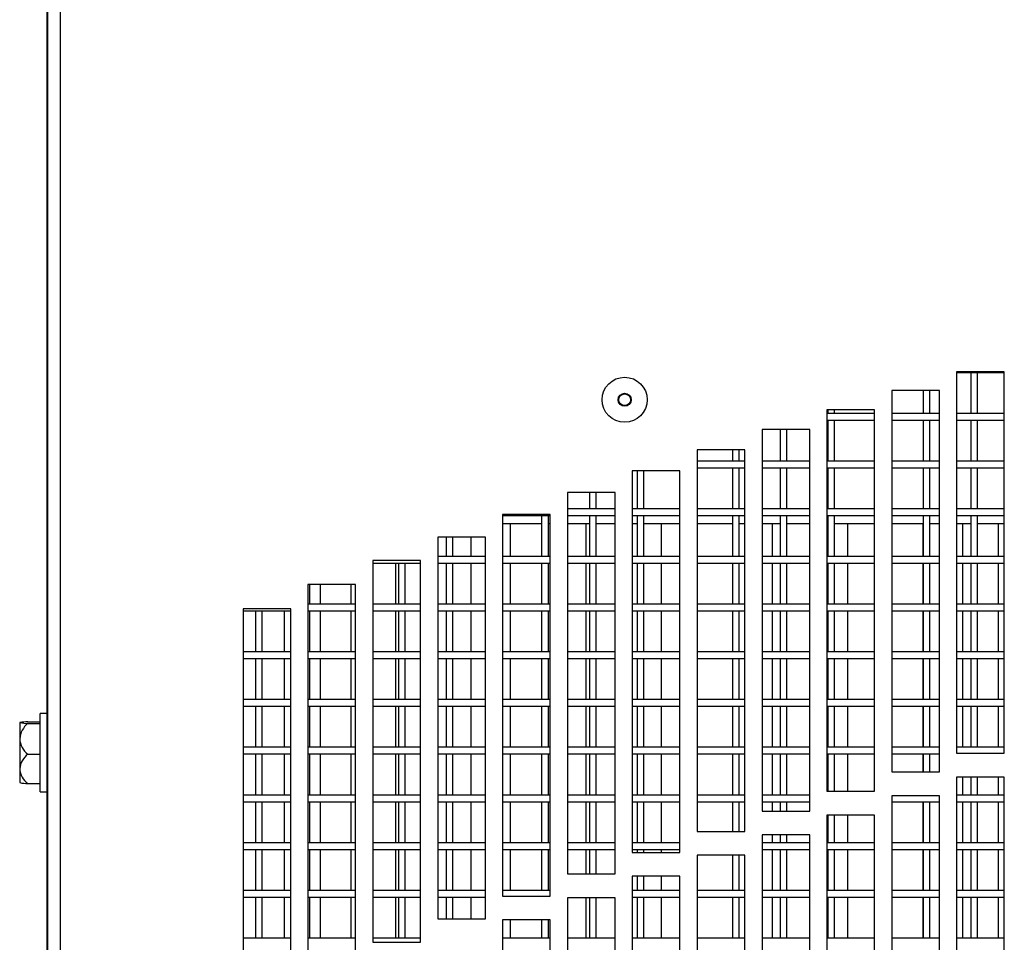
# Model space of a CAD drawing. Extents: x 21 to 164, y 8 to 115.
# Tile 15 of 53: x 21 to 26, y 51 to 56. Entities that reach past the tile are written whole.
import ezdxf

# ---------------------------------------------------------------- set-up
doc = ezdxf.new("R2010")
doc.units = 0
doc.layers.add('BODY', color=3, linetype='CONTINUOUS')

msp = doc.modelspace()

# ---------------------------------------------------------------- linework, layer by layer
at = {"layer": 'BODY', "linetype": 'CONTINUOUS'}
for p, q in [((20.9775, 65.6757), (20.9775, 13.7532)), ((21.0445, 65.6454), (21.0445, 13.7834)), ((20.9745, 64.8314), (20.9745, 14.6214)), ((25.7425, 53.9633), (25.7425, 51.9633)), ((25.9925, 53.9633), (25.7425, 53.9633)), ((25.7425, 53.9594), (25.9925, 53.9594)), ((25.8175, 53.9594), (25.8175, 53.7444)), ((25.8525, 53.7444), (25.8525, 53.9594)), ((25.9925, 51.9633), (25.9925, 53.9633)), ((25.6525, 53.8652), (25.4025, 53.8652)), ((25.4025, 53.8652), (25.4025, 51.8652)), ((25.5675, 53.8652), (25.5675, 53.7444)), ((25.6025, 53.7444), (25.6025, 53.8652)), ((25.6525, 51.8652), (25.6525, 53.8652)), ((25.3125, 53.7641), (25.0625, 53.7641)), ((25.0625, 53.7641), (25.0625, 51.7641)), ((25.3125, 53.7444), (25.0625, 53.7444)), ((25.0675, 53.7641), (25.0675, 53.7444)), ((25.1025, 53.7444), (25.1025, 53.7641)), ((25.3125, 51.7641), (25.3125, 53.7641)), ((25.6525, 53.7444), (25.4025, 53.7444)), ((25.9925, 53.7444), (25.7425, 53.7444)), ((25.0625, 53.7094), (25.3125, 53.7094)), ((25.0675, 53.7094), (25.0675, 53.4944)), ((25.1025, 53.4944), (25.1025, 53.7094)), ((25.4025, 53.7094), (25.6525, 53.7094)), ((25.5675, 53.7094), (25.5675, 53.4944)), ((25.6025, 53.4944), (25.6025, 53.7094)), ((25.7425, 53.7094), (25.9925, 53.7094)), ((25.8175, 53.7094), (25.8175, 53.4944)), ((25.8525, 53.4944), (25.8525, 53.7094)), ((24.9725, 53.6602), (24.7225, 53.6602)), ((24.7225, 53.6602), (24.7225, 51.6602)), ((24.8175, 53.6602), (24.8175, 53.4944)), ((24.8525, 53.4944), (24.8525, 53.6602)), ((24.9725, 51.6602), (24.9725, 53.6602)), ((24.6325, 53.5533), (24.3825, 53.5533)), ((24.3825, 53.5533), (24.3825, 51.5533)), ((24.5675, 53.5533), (24.5675, 53.4944)), ((24.6025, 53.4944), (24.6025, 53.5533)), ((24.6325, 51.5533), (24.6325, 53.5533)), ((24.6325, 53.4944), (24.3825, 53.4944)), ((24.9725, 53.4944), (24.7225, 53.4944)), ((25.3125, 53.4944), (25.0625, 53.4944)), ((25.6525, 53.4944), (25.4025, 53.4944)), ((25.9925, 53.4944), (25.7425, 53.4944)), ((24.2925, 53.4434), (24.0425, 53.4434)), ((24.0425, 53.4434), (24.0425, 51.4434)), ((24.0675, 53.4434), (24.0675, 53.2444)), ((24.1025, 53.2444), (24.1025, 53.4434)), ((24.2925, 51.4434), (24.2925, 53.4434)), ((24.3825, 53.4594), (24.6325, 53.4594)), ((24.5675, 53.4594), (24.5675, 53.2444)), ((24.6025, 53.2444), (24.6025, 53.4594)), ((24.7225, 53.4594), (24.9725, 53.4594)), ((24.8175, 53.4594), (24.8175, 53.2444)), ((24.8525, 53.2444), (24.8525, 53.4594)), ((25.0625, 53.4594), (25.3125, 53.4594)), ((25.0675, 53.4594), (25.0675, 53.2444)), ((25.1025, 53.2444), (25.1025, 53.4594)), ((25.4025, 53.4594), (25.6525, 53.4594)), ((25.5675, 53.4594), (25.5675, 53.2444)), ((25.6025, 53.2444), (25.6025, 53.4594)), ((25.7425, 53.4594), (25.9925, 53.4594)), ((25.8175, 53.4594), (25.8175, 53.2444)), ((25.8525, 53.2444), (25.8525, 53.4594)), ((23.9525, 53.3305), (23.7025, 53.3305)), ((23.7025, 53.3305), (23.7025, 51.3305)), ((23.8175, 53.3305), (23.8175, 53.2444)), ((23.8525, 53.2444), (23.8525, 53.3305)), ((23.9525, 51.3305), (23.9525, 53.3305)), ((23.6125, 53.2147), (23.3625, 53.2147)), ((23.3625, 53.2147), (23.3625, 51.2147)), ((23.3625, 53.2094), (23.6125, 53.2094)), ((23.5675, 53.2094), (23.5675, 52.9944)), ((23.6025, 52.9944), (23.6025, 53.2094)), ((23.6125, 51.2147), (23.6125, 53.2147)), ((23.9525, 53.2444), (23.7025, 53.2444)), ((23.7025, 53.2094), (23.9525, 53.2094)), ((23.8175, 53.2094), (23.8175, 52.9944)), ((23.8525, 52.9944), (23.8525, 53.2094)), ((24.2925, 53.2444), (24.0425, 53.2444)), ((24.0425, 53.2094), (24.2925, 53.2094)), ((24.0675, 53.2094), (24.0675, 52.9944)), ((24.1025, 52.9944), (24.1025, 53.2094)), ((24.6325, 53.2444), (24.3825, 53.2444)), ((24.3825, 53.2094), (24.6325, 53.2094)), ((24.5675, 53.2094), (24.5675, 52.9944)), ((24.6025, 52.9944), (24.6025, 53.2094)), ((24.9725, 53.2444), (24.7225, 53.2444)), ((24.7225, 53.2094), (24.9725, 53.2094)), ((24.8175, 53.2094), (24.8175, 52.9944)), ((24.8525, 52.9944), (24.8525, 53.2094)), ((25.3125, 53.2444), (25.0625, 53.2444)), ((25.0625, 53.2094), (25.3125, 53.2094)), ((25.0675, 53.2094), (25.0675, 52.9944)), ((25.1025, 52.9944), (25.1025, 53.2094)), ((25.6525, 53.2444), (25.4025, 53.2444)), ((25.4025, 53.2094), (25.6525, 53.2094)), ((25.5675, 53.2094), (25.5675, 52.9944)), ((25.6025, 52.9944), (25.6025, 53.2094)), ((25.9925, 53.2444), (25.7425, 53.2444)), ((25.7425, 53.2094), (25.9925, 53.2094)), ((25.8175, 53.2094), (25.8175, 52.9944)), ((25.8525, 52.9944), (25.8525, 53.2094)), ((23.5675, 53.1664), (23.3625, 53.1664)), ((23.4033, 53.1664), (23.4033, 52.9944)), ((23.6125, 53.1664), (23.6025, 53.1664)), ((23.8175, 53.1664), (23.7025, 53.1664)), ((23.7983, 53.1664), (23.7983, 52.9944)), ((23.9525, 53.1664), (23.8525, 53.1664)), ((24.0675, 53.1664), (24.0425, 53.1664)), ((24.2925, 53.1664), (24.1025, 53.1664)), ((24.1933, 53.1664), (24.1933, 52.9944)), ((24.5675, 53.1664), (24.3825, 53.1664)), ((24.6325, 53.1664), (24.6025, 53.1664)), ((24.8175, 53.1664), (24.7225, 53.1664)), ((24.7758, 53.1664), (24.7758, 52.9944)), ((24.9725, 53.1664), (24.8525, 53.1664)), ((25.0675, 53.1664), (25.0625, 53.1664)), ((25.3125, 53.1664), (25.1025, 53.1664)), ((25.1708, 53.1664), (25.1708, 52.9944)), ((25.5675, 53.1664), (25.4025, 53.1664)), ((25.5658, 53.1664), (25.5658, 52.9944)), ((25.6525, 53.1664), (25.6025, 53.1664)), ((25.8175, 53.1664), (25.7425, 53.1664)), ((25.7733, 53.1664), (25.7733, 52.9944)), ((25.9925, 53.1664), (25.8525, 53.1664)), ((25.9608, 53.1664), (25.9608, 52.9944)), ((23.0225, 53.0957), (23.0225, 51.0957)), ((23.2725, 53.0957), (23.0225, 53.0957)), ((23.0675, 53.0957), (23.0675, 52.9944)), ((23.1025, 52.9944), (23.1025, 53.0957)), ((23.1958, 53.0957), (23.1958, 52.9944)), ((23.2725, 51.0957), (23.2725, 53.0957)), ((22.9325, 52.9737), (22.6825, 52.9737)), ((22.6825, 52.9737), (22.6825, 50.9737)), ((22.6825, 52.9594), (22.9325, 52.9594)), ((22.8008, 52.9594), (22.8008, 52.7444)), ((22.8175, 52.9594), (22.8175, 52.7444)), ((22.8525, 52.7444), (22.8525, 52.9594)), ((22.9325, 50.9737), (22.9325, 52.9737)), ((23.2725, 52.9944), (23.0225, 52.9944)), ((23.0225, 52.9594), (23.2725, 52.9594)), ((23.0675, 52.9594), (23.0675, 52.7444)), ((23.1025, 52.7444), (23.1025, 52.9594)), ((23.1958, 52.9594), (23.1958, 52.7444)), ((23.6125, 52.9944), (23.3625, 52.9944)), ((23.3625, 52.9594), (23.6125, 52.9594)), ((23.4033, 52.9594), (23.4033, 52.7444)), ((23.5675, 52.9594), (23.5675, 52.7444)), ((23.6025, 52.7444), (23.6025, 52.9594)), ((23.9525, 52.9944), (23.7025, 52.9944)), ((23.7025, 52.9594), (23.9525, 52.9594)), ((23.7983, 52.9594), (23.7983, 52.7444)), ((23.8175, 52.9594), (23.8175, 52.7444)), ((23.8525, 52.7444), (23.8525, 52.9594)), ((24.2925, 52.9944), (24.0425, 52.9944)), ((24.0425, 52.9594), (24.2925, 52.9594)), ((24.0675, 52.9594), (24.0675, 52.7444)), ((24.1025, 52.7444), (24.1025, 52.9594)), ((24.1933, 52.9594), (24.1933, 52.7444)), ((24.6325, 52.9944), (24.3825, 52.9944)), ((24.3825, 52.9594), (24.6325, 52.9594)), ((24.5675, 52.9594), (24.5675, 52.7444)), ((24.6025, 52.7444), (24.6025, 52.9594)), ((24.9725, 52.9944), (24.7225, 52.9944)), ((24.7225, 52.9594), (24.9725, 52.9594)), ((24.7758, 52.9594), (24.7758, 52.7444)), ((24.8175, 52.9594), (24.8175, 52.7444)), ((24.8525, 52.7444), (24.8525, 52.9594)), ((25.3125, 52.9944), (25.0625, 52.9944)), ((25.0625, 52.9594), (25.3125, 52.9594)), ((25.0675, 52.9594), (25.0675, 52.7444)), ((25.1025, 52.7444), (25.1025, 52.9594)), ((25.1708, 52.9594), (25.1708, 52.7444)), ((25.6525, 52.9944), (25.4025, 52.9944)), ((25.4025, 52.9594), (25.6525, 52.9594)), ((25.5658, 52.9594), (25.5658, 52.7444)), ((25.5675, 52.9594), (25.5675, 52.7444)), ((25.6025, 52.7444), (25.6025, 52.9594)), ((25.9925, 52.9944), (25.7425, 52.9944)), ((25.7425, 52.9594), (25.9925, 52.9594)), ((25.7733, 52.9594), (25.7733, 52.7444)), ((25.8175, 52.9594), (25.8175, 52.7444)), ((25.8525, 52.7444), (25.8525, 52.9594)), ((25.9608, 52.9594), (25.9608, 52.7444)), ((22.5925, 52.8487), (22.3425, 52.8487)), ((22.3425, 52.8487), (22.3425, 50.8487)), ((22.3525, 52.7444), (22.3525, 52.8487)), ((22.4058, 52.8487), (22.4058, 52.7444)), ((22.5675, 52.8487), (22.5675, 52.7444)), ((22.5925, 50.8487), (22.5925, 52.8487)), ((22.0025, 52.7204), (22.0025, 50.7204)), ((22.2525, 52.7204), (22.0025, 52.7204)), ((22.0025, 52.7094), (22.2525, 52.7094)), ((22.0675, 52.7094), (22.0675, 52.4944)), ((22.1025, 52.4944), (22.1025, 52.7094)), ((22.2183, 52.7094), (22.2183, 52.4944)), ((22.2525, 50.7204), (22.2525, 52.7204)), ((22.5925, 52.7444), (22.3425, 52.7444)), ((22.3425, 52.7094), (22.5925, 52.7094)), ((22.3525, 52.4944), (22.3525, 52.7094)), ((22.4058, 52.7094), (22.4058, 52.4944)), ((22.5675, 52.7094), (22.5675, 52.4944)), ((22.9325, 52.7444), (22.6825, 52.7444)), ((22.6825, 52.7094), (22.9325, 52.7094)), ((22.8008, 52.7094), (22.8008, 52.4944)), ((22.8175, 52.7094), (22.8175, 52.4944)), ((22.8525, 52.4944), (22.8525, 52.7094)), ((23.2725, 52.7444), (23.0225, 52.7444)), ((23.0225, 52.7094), (23.2725, 52.7094)), ((23.0675, 52.7094), (23.0675, 52.4944)), ((23.1025, 52.4944), (23.1025, 52.7094)), ((23.1958, 52.7094), (23.1958, 52.4944)), ((23.6125, 52.7444), (23.3625, 52.7444)), ((23.3625, 52.7094), (23.6125, 52.7094)), ((23.4033, 52.7094), (23.4033, 52.4944)), ((23.5675, 52.7094), (23.5675, 52.4944)), ((23.6025, 52.4944), (23.6025, 52.7094)), ((23.9525, 52.7444), (23.7025, 52.7444)), ((23.7025, 52.7094), (23.9525, 52.7094)), ((23.7983, 52.7094), (23.7983, 52.4944)), ((23.8175, 52.7094), (23.8175, 52.4944)), ((23.8525, 52.4944), (23.8525, 52.7094)), ((24.2925, 52.7444), (24.0425, 52.7444)), ((24.0425, 52.7094), (24.2925, 52.7094)), ((24.0675, 52.7094), (24.0675, 52.4944)), ((24.1025, 52.4944), (24.1025, 52.7094)), ((24.1933, 52.7094), (24.1933, 52.4944)), ((24.6325, 52.7444), (24.3825, 52.7444)), ((24.3825, 52.7094), (24.6325, 52.7094)), ((24.5675, 52.7094), (24.5675, 52.4944)), ((24.6025, 52.4944), (24.6025, 52.7094)), ((24.9725, 52.7444), (24.7225, 52.7444)), ((24.7225, 52.7094), (24.9725, 52.7094)), ((24.7758, 52.7094), (24.7758, 52.4944)), ((24.8175, 52.7094), (24.8175, 52.4944)), ((24.8525, 52.4944), (24.8525, 52.7094)), ((25.3125, 52.7444), (25.0625, 52.7444)), ((25.0625, 52.7094), (25.3125, 52.7094)), ((25.0675, 52.7094), (25.0675, 52.4944)), ((25.1025, 52.4944), (25.1025, 52.7094)), ((25.1708, 52.7094), (25.1708, 52.4944)), ((25.6525, 52.7444), (25.4025, 52.7444)), ((25.4025, 52.7094), (25.6525, 52.7094)), ((25.5658, 52.7094), (25.5658, 52.4944)), ((25.5675, 52.7094), (25.5675, 52.4944)), ((25.6025, 52.4944), (25.6025, 52.7094)), ((25.9925, 52.7444), (25.7425, 52.7444)), ((25.7425, 52.7094), (25.9925, 52.7094)), ((25.7733, 52.7094), (25.7733, 52.4944)), ((25.8175, 52.7094), (25.8175, 52.4944)), ((25.8525, 52.4944), (25.8525, 52.7094)), ((25.9608, 52.7094), (25.9608, 52.4944)), ((22.2525, 52.4944), (22.0025, 52.4944)), ((22.5925, 52.4944), (22.3425, 52.4944)), ((22.9325, 52.4944), (22.6825, 52.4944)), ((23.2725, 52.4944), (23.0225, 52.4944)), ((23.6125, 52.4944), (23.3625, 52.4944)), ((23.9525, 52.4944), (23.7025, 52.4944)), ((24.2925, 52.4944), (24.0425, 52.4944)), ((24.6325, 52.4944), (24.3825, 52.4944)), ((24.9725, 52.4944), (24.7225, 52.4944)), ((25.3125, 52.4944), (25.0625, 52.4944)), ((25.6525, 52.4944), (25.4025, 52.4944)), ((25.9925, 52.4944), (25.7425, 52.4944)), ((22.0025, 52.4594), (22.2525, 52.4594)), ((22.0675, 52.4594), (22.0675, 52.2444)), ((22.1025, 52.2444), (22.1025, 52.4594)), ((22.2183, 52.4594), (22.2183, 52.2444)), ((22.3425, 52.4594), (22.5925, 52.4594)), ((22.3525, 52.2444), (22.3525, 52.4594)), ((22.4058, 52.4594), (22.4058, 52.2444)), ((22.5675, 52.4594), (22.5675, 52.2444)), ((22.6825, 52.4594), (22.9325, 52.4594)), ((22.8008, 52.4594), (22.8008, 52.2444)), ((22.8175, 52.4594), (22.8175, 52.2444)), ((22.8525, 52.2444), (22.8525, 52.4594)), ((23.0225, 52.4594), (23.2725, 52.4594)), ((23.0675, 52.4594), (23.0675, 52.2444)), ((23.1025, 52.2444), (23.1025, 52.4594)), ((23.1958, 52.4594), (23.1958, 52.2444)), ((23.3625, 52.4594), (23.6125, 52.4594)), ((23.4033, 52.4594), (23.4033, 52.2444)), ((23.5675, 52.4594), (23.5675, 52.2444)), ((23.6025, 52.2444), (23.6025, 52.4594)), ((23.7025, 52.4594), (23.9525, 52.4594)), ((23.7983, 52.4594), (23.7983, 52.2444)), ((23.8175, 52.4594), (23.8175, 52.2444)), ((23.8525, 52.2444), (23.8525, 52.4594)), ((24.0425, 52.4594), (24.2925, 52.4594)), ((24.0675, 52.4594), (24.0675, 52.2444)), ((24.1025, 52.2444), (24.1025, 52.4594)), ((24.1933, 52.4594), (24.1933, 52.2444)), ((24.3825, 52.4594), (24.6325, 52.4594)), ((24.5675, 52.4594), (24.5675, 52.2444)), ((24.6025, 52.2444), (24.6025, 52.4594)), ((24.7225, 52.4594), (24.9725, 52.4594)), ((24.7758, 52.4594), (24.7758, 52.2444)), ((24.8175, 52.4594), (24.8175, 52.2444)), ((24.8525, 52.2444), (24.8525, 52.4594)), ((25.0625, 52.4594), (25.3125, 52.4594)), ((25.0675, 52.4594), (25.0675, 52.2444)), ((25.1025, 52.2444), (25.1025, 52.4594)), ((25.1708, 52.4594), (25.1708, 52.2444)), ((25.4025, 52.4594), (25.6525, 52.4594)), ((25.5658, 52.4594), (25.5658, 52.2444)), ((25.5675, 52.4594), (25.5675, 52.2444)), ((25.6025, 52.2444), (25.6025, 52.4594)), ((25.7425, 52.4594), (25.9925, 52.4594)), ((25.7733, 52.4594), (25.7733, 52.2444)), ((25.8175, 52.4594), (25.8175, 52.2444)), ((25.8525, 52.2444), (25.8525, 52.4594)), ((25.9608, 52.4594), (25.9608, 52.2444)), ((22.2525, 52.2444), (22.0025, 52.2444)), ((22.5925, 52.2444), (22.3425, 52.2444)), ((22.9325, 52.2444), (22.6825, 52.2444)), ((23.2725, 52.2444), (23.0225, 52.2444)), ((23.6125, 52.2444), (23.3625, 52.2444)), ((23.9525, 52.2444), (23.7025, 52.2444)), ((24.2925, 52.2444), (24.0425, 52.2444)), ((24.6325, 52.2444), (24.3825, 52.2444)), ((24.9725, 52.2444), (24.7225, 52.2444)), ((25.3125, 52.2444), (25.0625, 52.2444)), ((25.6525, 52.2444), (25.4025, 52.2444)), ((25.9925, 52.2444), (25.7425, 52.2444)), ((22.0025, 52.2094), (22.2525, 52.2094)), ((22.0675, 52.2094), (22.0675, 51.9944)), ((22.1025, 51.9944), (22.1025, 52.2094)), ((22.2183, 52.2094), (22.2183, 51.9944)), ((22.3425, 52.2094), (22.5925, 52.2094)), ((22.3525, 51.9944), (22.3525, 52.2094)), ((22.4058, 52.2094), (22.4058, 51.9944)), ((22.5675, 52.2094), (22.5675, 51.9944)), ((22.6825, 52.2094), (22.9325, 52.2094)), ((22.8008, 52.2094), (22.8008, 51.9944)), ((22.8175, 52.2094), (22.8175, 51.9944)), ((22.8525, 51.9944), (22.8525, 52.2094)), ((23.0225, 52.2094), (23.2725, 52.2094)), ((23.0675, 52.2094), (23.0675, 51.9944)), ((23.1025, 51.9944), (23.1025, 52.2094)), ((23.1958, 52.2094), (23.1958, 51.9944)), ((23.3625, 52.2094), (23.6125, 52.2094)), ((23.4033, 52.2094), (23.4033, 51.9944)), ((23.5675, 52.2094), (23.5675, 51.9944)), ((23.6025, 51.9944), (23.6025, 52.2094)), ((23.7025, 52.2094), (23.9525, 52.2094)), ((23.7983, 52.2094), (23.7983, 51.9944)), ((23.8175, 52.2094), (23.8175, 51.9944)), ((23.8525, 51.9944), (23.8525, 52.2094)), ((24.0425, 52.2094), (24.2925, 52.2094)), ((24.0675, 52.2094), (24.0675, 51.9944)), ((24.1025, 51.9944), (24.1025, 52.2094)), ((24.1933, 52.2094), (24.1933, 51.9944)), ((24.3825, 52.2094), (24.6325, 52.2094)), ((24.5675, 52.2094), (24.5675, 51.9944)), ((24.6025, 51.9944), (24.6025, 52.2094)), ((24.7225, 52.2094), (24.9725, 52.2094)), ((24.7758, 52.2094), (24.7758, 51.9944)), ((24.8175, 52.2094), (24.8175, 51.9944)), ((24.8525, 51.9944), (24.8525, 52.2094)), ((25.0625, 52.2094), (25.3125, 52.2094)), ((25.0675, 52.2094), (25.0675, 51.9944)), ((25.1025, 51.9944), (25.1025, 52.2094)), ((25.1708, 52.2094), (25.1708, 51.9944)), ((25.4025, 52.2094), (25.6525, 52.2094)), ((25.5658, 52.2094), (25.5658, 51.9944)), ((25.5675, 52.2094), (25.5675, 51.9944)), ((25.6025, 51.9944), (25.6025, 52.2094)), ((25.7425, 52.2094), (25.9925, 52.2094)), ((25.7733, 52.2094), (25.7733, 51.9944)), ((25.8175, 52.2094), (25.8175, 51.9944)), ((25.8525, 51.9944), (25.8525, 52.2094)), ((25.9608, 52.2094), (25.9608, 51.9944)), ((20.8738, 52.1278), (20.9391, 52.1278)), ((20.9745, 52.1709), (20.9391, 52.1709)), ((20.9391, 51.7619), (20.9391, 52.1709)), ((20.8319, 52.1241), (20.8316, 52.1239)), ((20.8316, 52.1238), (20.8316, 52.0391)), ((20.8738, 52.1198), (20.9391, 52.1198)), ((20.8316, 52.0391), (20.8316, 51.8818)), ((22.2525, 51.9944), (22.0025, 51.9944)), ((22.5925, 51.9944), (22.3425, 51.9944)), ((22.9325, 51.9944), (22.6825, 51.9944)), ((23.2725, 51.9944), (23.0225, 51.9944)), ((23.6125, 51.9944), (23.3625, 51.9944)), ((23.9525, 51.9944), (23.7025, 51.9944)), ((24.2925, 51.9944), (24.0425, 51.9944)), ((24.6325, 51.9944), (24.3825, 51.9944)), ((24.9725, 51.9944), (24.7225, 51.9944)), ((25.3125, 51.9944), (25.0625, 51.9944)), ((25.6525, 51.9944), (25.4025, 51.9944)), ((25.9925, 51.9944), (25.7425, 51.9944)), ((20.8738, 51.9584), (20.9391, 51.9584)), ((22.0025, 51.9594), (22.2525, 51.9594)), ((22.0675, 51.9594), (22.0675, 51.7444)), ((22.1025, 51.7444), (22.1025, 51.9594)), ((22.2183, 51.9594), (22.2183, 51.7444)), ((22.3425, 51.9594), (22.5925, 51.9594)), ((22.3525, 51.7444), (22.3525, 51.9594)), ((22.4058, 51.9594), (22.4058, 51.7444)), ((22.5675, 51.9594), (22.5675, 51.7444)), ((22.6825, 51.9594), (22.9325, 51.9594)), ((22.8008, 51.9594), (22.8008, 51.7444)), ((22.8175, 51.9594), (22.8175, 51.7444)), ((22.8525, 51.7444), (22.8525, 51.9594)), ((23.0225, 51.9594), (23.2725, 51.9594)), ((23.0675, 51.9594), (23.0675, 51.7444)), ((23.1025, 51.7444), (23.1025, 51.9594)), ((23.1958, 51.9594), (23.1958, 51.7444)), ((23.3625, 51.9594), (23.6125, 51.9594)), ((23.4033, 51.9594), (23.4033, 51.7444)), ((23.5675, 51.9594), (23.5675, 51.7444)), ((23.6025, 51.7444), (23.6025, 51.9594)), ((23.7025, 51.9594), (23.9525, 51.9594)), ((23.7983, 51.9594), (23.7983, 51.7444)), ((23.8175, 51.9594), (23.8175, 51.7444)), ((23.8525, 51.7444), (23.8525, 51.9594)), ((24.0425, 51.9594), (24.2925, 51.9594)), ((24.0675, 51.9594), (24.0675, 51.7444)), ((24.1025, 51.7444), (24.1025, 51.9594)), ((24.1933, 51.9594), (24.1933, 51.7444)), ((24.3825, 51.9594), (24.6325, 51.9594)), ((24.5675, 51.9594), (24.5675, 51.7444)), ((24.6025, 51.7444), (24.6025, 51.9594)), ((24.7225, 51.9594), (24.9725, 51.9594)), ((24.7758, 51.9594), (24.7758, 51.7444)), ((24.8175, 51.9594), (24.8175, 51.7444)), ((24.8525, 51.7444), (24.8525, 51.9594)), ((25.0625, 51.9594), (25.3125, 51.9594)), ((25.0675, 51.9594), (25.0675, 51.7641)), ((25.1025, 51.7641), (25.1025, 51.9594)), ((25.1708, 51.9594), (25.1708, 51.7641)), ((25.4025, 51.9594), (25.6525, 51.9594)), ((25.5658, 51.9594), (25.5658, 51.8652)), ((25.5675, 51.9594), (25.5675, 51.8652)), ((25.6025, 51.8652), (25.6025, 51.9594)), ((25.7425, 51.9633), (25.9925, 51.9633)), ((20.8316, 51.8818), (20.8316, 51.8091)), ((25.4025, 51.8652), (25.6525, 51.8652)), ((25.7425, 51.8383), (25.7425, 49.8383)), ((25.9925, 51.8383), (25.7425, 51.8383)), ((25.7733, 51.8383), (25.7733, 51.7444)), ((25.8175, 51.8383), (25.8175, 51.7444)), ((25.8525, 51.7444), (25.8525, 51.8383)), ((25.9608, 51.8383), (25.9608, 51.7444)), ((25.9925, 49.8383), (25.9925, 51.8383)), ((20.8316, 51.809), (20.8319, 51.8088)), ((20.8738, 51.8051), (20.9391, 51.8051)), ((25.0625, 51.7641), (25.3125, 51.7641)), ((20.9391, 51.7619), (20.9745, 51.7619)), ((22.2525, 51.7444), (22.0025, 51.7444)), ((22.5925, 51.7444), (22.3425, 51.7444)), ((22.9325, 51.7444), (22.6825, 51.7444)), ((23.2725, 51.7444), (23.0225, 51.7444)), ((23.6125, 51.7444), (23.3625, 51.7444)), ((23.9525, 51.7444), (23.7025, 51.7444)), ((24.2925, 51.7444), (24.0425, 51.7444)), ((24.6325, 51.7444), (24.3825, 51.7444)), ((24.9725, 51.7444), (24.7225, 51.7444)), ((25.6525, 51.7402), (25.4025, 51.7402)), ((25.4025, 51.7402), (25.4025, 49.7402)), ((25.6525, 49.7402), (25.6525, 51.7402)), ((25.9925, 51.7444), (25.7425, 51.7444)), ((22.0025, 51.7094), (22.2525, 51.7094)), ((22.0675, 51.7094), (22.0675, 51.4944)), ((22.1025, 51.4944), (22.1025, 51.7094)), ((22.2183, 51.7094), (22.2183, 51.4944)), ((22.3425, 51.7094), (22.5925, 51.7094)), ((22.3525, 51.4944), (22.3525, 51.7094)), ((22.4058, 51.7094), (22.4058, 51.4944)), ((22.5675, 51.7094), (22.5675, 51.4944)), ((22.6825, 51.7094), (22.9325, 51.7094)), ((22.8008, 51.7094), (22.8008, 51.4944)), ((22.8175, 51.7094), (22.8175, 51.4944)), ((22.8525, 51.4944), (22.8525, 51.7094)), ((23.0225, 51.7094), (23.2725, 51.7094)), ((23.0675, 51.7094), (23.0675, 51.4944)), ((23.1025, 51.4944), (23.1025, 51.7094)), ((23.1958, 51.7094), (23.1958, 51.4944)), ((23.3625, 51.7094), (23.6125, 51.7094)), ((23.4033, 51.7094), (23.4033, 51.4944)), ((23.5675, 51.7094), (23.5675, 51.4944)), ((23.6025, 51.4944), (23.6025, 51.7094)), ((23.7025, 51.7094), (23.9525, 51.7094)), ((23.7983, 51.7094), (23.7983, 51.4944)), ((23.8175, 51.7094), (23.8175, 51.4944)), ((23.8525, 51.4944), (23.8525, 51.7094)), ((24.0425, 51.7094), (24.2925, 51.7094)), ((24.0675, 51.7094), (24.0675, 51.4944)), ((24.1025, 51.4944), (24.1025, 51.7094)), ((24.1933, 51.7094), (24.1933, 51.4944)), ((24.3825, 51.7094), (24.6325, 51.7094)), ((24.5675, 51.7094), (24.5675, 51.5533)), ((24.6025, 51.5533), (24.6025, 51.7094)), ((24.7225, 51.7094), (24.9725, 51.7094)), ((24.7758, 51.7094), (24.7758, 51.6602)), ((24.8175, 51.7094), (24.8175, 51.6602)), ((24.8525, 51.6602), (24.8525, 51.7094)), ((25.4025, 51.7094), (25.6525, 51.7094)), ((25.5658, 51.7094), (25.5658, 51.4944)), ((25.5675, 51.7094), (25.5675, 51.4944)), ((25.6025, 51.4944), (25.6025, 51.7094)), ((25.7425, 51.7094), (25.9925, 51.7094)), ((25.7733, 51.7094), (25.7733, 51.4944)), ((25.8175, 51.7094), (25.8175, 51.4944)), ((25.8525, 51.4944), (25.8525, 51.7094)), ((25.9608, 51.7094), (25.9608, 51.4944)), ((24.7225, 51.6602), (24.9725, 51.6602)), ((25.3125, 51.6391), (25.0625, 51.6391)), ((25.0625, 51.6391), (25.0625, 49.6391)), ((25.0675, 51.6391), (25.0675, 51.4944)), ((25.1025, 51.4944), (25.1025, 51.6391)), ((25.1708, 51.6391), (25.1708, 51.4944)), ((25.3125, 49.6391), (25.3125, 51.6391)), ((24.3825, 51.5533), (24.6325, 51.5533)), ((24.9725, 51.5352), (24.7225, 51.5352)), ((24.7225, 51.5352), (24.7225, 49.5352)), ((24.7758, 51.5352), (24.7758, 51.4944)), ((24.8175, 51.5352), (24.8175, 51.4944)), ((24.8525, 51.4944), (24.8525, 51.5352)), ((24.9725, 49.5352), (24.9725, 51.5352)), ((22.2525, 51.4944), (22.0025, 51.4944)), ((22.0025, 51.4594), (22.2525, 51.4594)), ((22.0675, 51.4594), (22.0675, 51.2444)), ((22.1025, 51.2444), (22.1025, 51.4594)), ((22.2183, 51.4594), (22.2183, 51.2444)), ((22.5925, 51.4944), (22.3425, 51.4944)), ((22.3425, 51.4594), (22.5925, 51.4594)), ((22.3525, 51.2444), (22.3525, 51.4594)), ((22.4058, 51.4594), (22.4058, 51.2444)), ((22.5675, 51.4594), (22.5675, 51.2444)), ((22.9325, 51.4944), (22.6825, 51.4944)), ((22.6825, 51.4594), (22.9325, 51.4594)), ((22.8008, 51.4594), (22.8008, 51.2444)), ((22.8175, 51.4594), (22.8175, 51.2444)), ((22.8525, 51.2444), (22.8525, 51.4594)), ((23.2725, 51.4944), (23.0225, 51.4944)), ((23.0225, 51.4594), (23.2725, 51.4594)), ((23.0675, 51.4594), (23.0675, 51.2444)), ((23.1025, 51.2444), (23.1025, 51.4594)), ((23.1958, 51.4594), (23.1958, 51.2444)), ((23.6125, 51.4944), (23.3625, 51.4944)), ((23.3625, 51.4594), (23.6125, 51.4594)), ((23.4033, 51.4594), (23.4033, 51.2444)), ((23.5675, 51.4594), (23.5675, 51.2444)), ((23.6025, 51.2444), (23.6025, 51.4594)), ((23.9525, 51.4944), (23.7025, 51.4944)), ((23.7025, 51.4594), (23.9525, 51.4594)), ((23.7983, 51.4594), (23.7983, 51.3305)), ((23.8175, 51.4594), (23.8175, 51.3305)), ((23.8525, 51.3305), (23.8525, 51.4594)), ((24.2925, 51.4944), (24.0425, 51.4944)), ((24.0425, 51.4594), (24.2925, 51.4594)), ((24.0675, 51.4594), (24.0675, 51.4434)), ((24.1025, 51.4434), (24.1025, 51.4594)), ((24.1933, 51.4594), (24.1933, 51.4434)), ((24.9725, 51.4944), (24.7225, 51.4944)), ((24.7225, 51.4594), (24.9725, 51.4594)), ((24.7758, 51.4594), (24.7758, 51.2444)), ((24.8175, 51.4594), (24.8175, 51.2444)), ((24.8525, 51.2444), (24.8525, 51.4594)), ((25.3125, 51.4944), (25.0625, 51.4944)), ((25.0625, 51.4594), (25.3125, 51.4594)), ((25.0675, 51.4594), (25.0675, 51.2444)), ((25.1025, 51.2444), (25.1025, 51.4594)), ((25.1708, 51.4594), (25.1708, 51.2444)), ((25.6525, 51.4944), (25.4025, 51.4944)), ((25.4025, 51.4594), (25.6525, 51.4594)), ((25.5658, 51.4594), (25.5658, 51.2444)), ((25.5675, 51.4594), (25.5675, 51.2444)), ((25.6025, 51.2444), (25.6025, 51.4594)), ((25.9925, 51.4944), (25.7425, 51.4944)), ((25.7425, 51.4594), (25.9925, 51.4594)), ((25.7733, 51.4594), (25.7733, 51.2444)), ((25.8175, 51.4594), (25.8175, 51.2444)), ((25.8525, 51.2444), (25.8525, 51.4594)), ((25.9608, 51.4594), (25.9608, 51.2444)), ((24.0425, 51.4434), (24.2925, 51.4434)), ((24.6325, 51.4283), (24.3825, 51.4283)), ((24.3825, 51.4283), (24.3825, 49.4283)), ((24.5675, 51.4283), (24.5675, 51.2444)), ((24.6025, 51.2444), (24.6025, 51.4283)), ((24.6325, 49.4283), (24.6325, 51.4283)), ((23.7025, 51.3305), (23.9525, 51.3305)), ((24.2925, 51.3184), (24.0425, 51.3184)), ((24.0425, 51.3184), (24.0425, 49.3184)), ((24.0675, 51.3184), (24.0675, 51.2444)), ((24.1025, 51.2444), (24.1025, 51.3184)), ((24.1933, 51.3184), (24.1933, 51.2444)), ((24.2925, 49.3184), (24.2925, 51.3184)), ((22.2525, 51.2444), (22.0025, 51.2444)), ((22.0025, 51.2094), (22.2525, 51.2094)), ((22.0675, 51.2094), (22.0675, 50.9944)), ((22.1025, 50.9944), (22.1025, 51.2094)), ((22.2183, 51.2094), (22.2183, 50.9944)), ((22.5925, 51.2444), (22.3425, 51.2444)), ((22.3425, 51.2094), (22.5925, 51.2094)), ((22.3525, 50.9944), (22.3525, 51.2094)), ((22.4058, 51.2094), (22.4058, 50.9944)), ((22.5675, 51.2094), (22.5675, 50.9944)), ((22.9325, 51.2444), (22.6825, 51.2444)), ((22.6825, 51.2094), (22.9325, 51.2094)), ((22.8008, 51.2094), (22.8008, 50.9944)), ((22.8175, 51.2094), (22.8175, 50.9944)), ((22.8525, 50.9944), (22.8525, 51.2094)), ((23.2725, 51.2444), (23.0225, 51.2444)), ((23.0225, 51.2094), (23.2725, 51.2094)), ((23.0675, 51.2094), (23.0675, 51.0957)), ((23.1025, 51.0957), (23.1025, 51.2094)), ((23.1958, 51.2094), (23.1958, 51.0957)), ((23.6125, 51.2444), (23.3625, 51.2444)), ((23.3625, 51.2147), (23.6125, 51.2147)), ((23.9525, 51.2055), (23.7025, 51.2055)), ((23.7025, 51.2055), (23.7025, 49.2055)), ((23.7983, 51.2055), (23.7983, 50.9944)), ((23.8175, 51.2055), (23.8175, 50.9944)), ((23.8525, 50.9944), (23.8525, 51.2055)), ((23.9525, 49.2055), (23.9525, 51.2055)), ((24.2925, 51.2444), (24.0425, 51.2444)), ((24.0425, 51.2094), (24.2925, 51.2094)), ((24.0675, 51.2094), (24.0675, 50.9944)), ((24.1025, 50.9944), (24.1025, 51.2094)), ((24.1933, 51.2094), (24.1933, 50.9944)), ((24.6325, 51.2444), (24.3825, 51.2444)), ((24.3825, 51.2094), (24.6325, 51.2094)), ((24.5675, 51.2094), (24.5675, 50.9944)), ((24.6025, 50.9944), (24.6025, 51.2094)), ((24.9725, 51.2444), (24.7225, 51.2444)), ((24.7225, 51.2094), (24.9725, 51.2094)), ((24.7758, 51.2094), (24.7758, 50.9944)), ((24.8175, 51.2094), (24.8175, 50.9944)), ((24.8525, 50.9944), (24.8525, 51.2094)), ((25.3125, 51.2444), (25.0625, 51.2444)), ((25.0625, 51.2094), (25.3125, 51.2094)), ((25.0675, 51.2094), (25.0675, 50.9944)), ((25.1025, 50.9944), (25.1025, 51.2094)), ((25.1708, 51.2094), (25.1708, 50.9944)), ((25.6525, 51.2444), (25.4025, 51.2444)), ((25.4025, 51.2094), (25.6525, 51.2094)), ((25.5658, 51.2094), (25.5658, 50.9944)), ((25.5675, 51.2094), (25.5675, 50.9944)), ((25.6025, 50.9944), (25.6025, 51.2094)), ((25.9925, 51.2444), (25.7425, 51.2444)), ((25.7425, 51.2094), (25.9925, 51.2094)), ((25.7733, 51.2094), (25.7733, 50.9944)), ((25.8175, 51.2094), (25.8175, 50.9944)), ((25.8525, 50.9944), (25.8525, 51.2094)), ((25.9608, 51.2094), (25.9608, 50.9944)), ((23.0225, 51.0957), (23.2725, 51.0957)), ((23.3625, 51.0897), (23.3625, 49.0897)), ((23.6125, 51.0897), (23.3625, 51.0897)), ((23.4033, 51.0897), (23.4033, 50.9944)), ((23.5675, 51.0897), (23.5675, 50.9944)), ((23.6025, 50.9944), (23.6025, 51.0897)), ((23.6125, 49.0897), (23.6125, 51.0897)), ((22.2525, 50.9944), (22.0025, 50.9944)), ((22.5925, 50.9944), (22.3425, 50.9944)), ((22.9325, 50.9944), (22.6825, 50.9944)), ((23.6125, 50.9944), (23.3625, 50.9944)), ((23.9525, 50.9944), (23.7025, 50.9944)), ((24.2925, 50.9944), (24.0425, 50.9944)), ((24.6325, 50.9944), (24.3825, 50.9944)), ((24.9725, 50.9944), (24.7225, 50.9944)), ((25.3125, 50.9944), (25.0625, 50.9944)), ((25.6525, 50.9944), (25.4025, 50.9944)), ((25.9925, 50.9944), (25.7425, 50.9944)), ((22.6825, 50.9737), (22.9325, 50.9737))]:
    msp.add_line(p, q, dxfattribs=at)
for radius in [0.1181, 0.0344, 0.0305]:
    msp.add_circle((24.0025, 53.8164), radius, dxfattribs=at)
for centre, radius, start, end in [((20.8732, 51.9098), 0.218, 89.8494, 101.0091), ((20.8692, 52.2955), 0.1757, 257.6431, 271.4953), ((20.9533, 52.0268), 0.1223, 130.5351, 174.2383), ((20.9403, 52.0446), 0.1088, 182.8858, 232.3401), ((20.9453, 51.8691), 0.1144, 128.691, 173.6479), ((20.9326, 51.8874), 0.1012, 183.2013, 234.459), ((20.8692, 51.981), 0.1759, 257.6509, 271.4907)]:
    msp.add_arc(centre, radius, start, end, dxfattribs=at)

doc.saveas('drawing.dxf')
